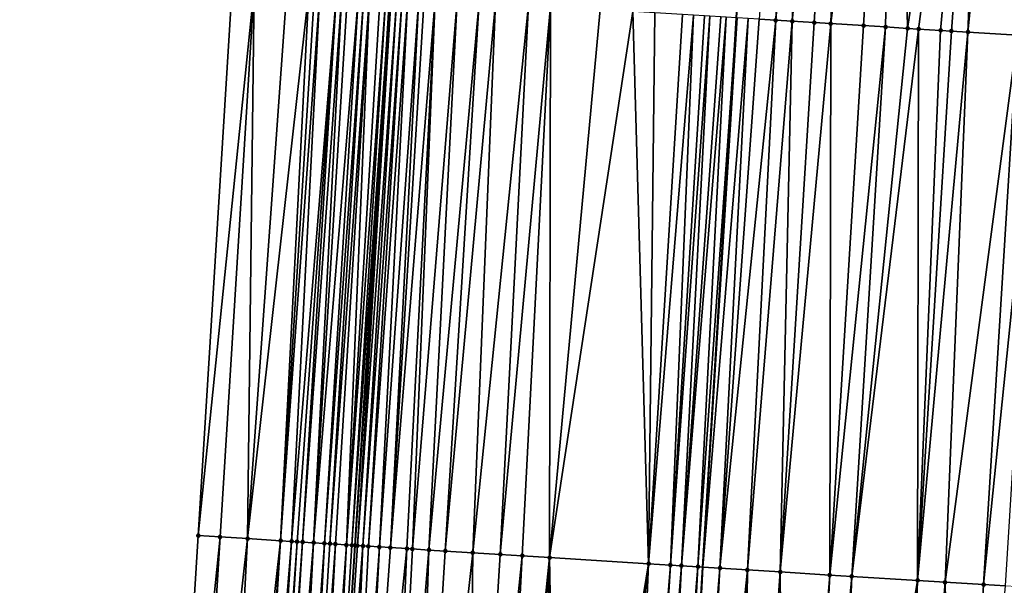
# Model space of a CAD drawing. Header units: feet. Extents: x 2004186 to 2014793, y 836912 to 864902.
# Tile 174 of 256: x 2010502 to 2010538, y 842328 to 842349. Entities that reach past the tile are written whole.
import ezdxf

# ---------------------------------------------------------------- set-up
doc = ezdxf.new("R2010")
doc.units = ezdxf.units.FT
doc.header["$LTSCALE"] = 100
doc.header["$MEASUREMENT"] = 0
for name, color, linetype, lineweight in [('EP_Travel Lane', 5, 'Continuous', 40), ('GPL_Skip Line', 2, 'Continuous', 40), ('Road Shots', 4, 'Continuous', 200), ('Road X-Section', 30, 'Continuous', 13)]:
    doc.layers.add(name, color=color, linetype=linetype, lineweight=lineweight)
doc.layers.add('I-77 SB_MM21-27-Surface-Border', color=7, linetype='Continuous')
doc.layers.add('I-77 SB_MM21-27-Surface-TIN', color=7, linetype='Continuous')

msp = doc.modelspace()

# ---------------------------------------------------------------- linework, layer by layer
at = {"layer": 'EP_Travel Lane'}
msp.add_polyline3d([(2010505.549783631, 842189.8816148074, 368.14507211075), (2010506.773345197, 842209.8326280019, 368.5013505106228), (2010508.009879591, 842229.7794691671, 368.8485027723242), (2010509.261977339, 842249.7343177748, 369.2115827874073), (2010510.515684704, 842269.6914522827, 369.5640504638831), (2010511.76937496, 842289.6483144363, 369.9221887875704), (2010513.023021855, 842309.6044863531, 370.2931416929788), (2010514.276754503, 842329.5620233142, 370.67764063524), (2010515.54068196, 842349.5030207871, 371.0515915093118), (2010516.818201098, 842369.4562602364, 371.4382478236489), (2010518.0970449, 842389.4105879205, 371.8368558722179), (2010519.375910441, 842409.3652547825, 372.2133553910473), (2010520.654780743, 842429.3199959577, 372.605206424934), (2010521.933649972, 842449.2747203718, 372.9766332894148), (2010523.174799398, 842469.2187934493, 373.3575301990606), (2010524.374323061, 842489.1736801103, 373.7397270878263)], dxfattribs=at)
at = {"layer": 'GPL_Skip Line'}
msp.add_polyline3d([(2010518.32571719, 842189.0782046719, 368.3472781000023), (2010519.57005539, 842209.0282002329, 368.7060932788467), (2010520.804537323, 842228.9811261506, 369.0572167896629), (2010522.02788119, 842248.9385880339, 369.4126125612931), (2010523.25019862, 842268.8973816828, 369.7779813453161), (2010524.472527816, 842288.8563674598, 370.1337797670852), (2010525.694815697, 842308.8146786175, 370.4975163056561), (2010526.917159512, 842328.7739031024, 370.8795589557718), (2010528.137166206, 842348.7247217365, 371.2825070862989), (2010529.35552059, 842368.6824563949, 371.6709263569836), (2010530.573687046, 842388.6404210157, 372.0741321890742), (2010531.791883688, 842408.5988801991, 372.4517421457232), (2010533.010102, 842428.5576944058, 372.838629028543), (2010534.228299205, 842448.516162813, 373.2074565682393), (2010535.451572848, 842468.4677420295, 373.5754094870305), (2010536.681232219, 842488.4212770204, 373.9708214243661)], dxfattribs=at)
at = {"layer": 'I-77 SB_MM21-27-Surface-Border', "color": 3, "linetype": 'ByBlock', "lineweight": -2}
msp.add_polyline3d([(2010502.085995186, 842190.1004049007, 368.0390811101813), (2010503.134909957, 842210.062369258, 368.3842828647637), (2010504.577937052, 842229.9947893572, 368.7289360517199), (2010504.41928695, 842250.0379094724, 369.0412900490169), (2010505.457918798, 842270.0085620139, 369.3865719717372), (2010506.496517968, 842289.9786878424, 369.7429582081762), (2010507.335500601, 842309.9611926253, 370.0766063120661), (2010508.573781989, 842329.9199981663, 370.4619083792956), (2010509.804745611, 842349.8594156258, 370.847113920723), (2010511.229388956, 842369.8027435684, 371.256434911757), (2010512.653454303, 842389.7475905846, 371.6837962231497), (2010514.077544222, 842409.6928380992, 372.0835823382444), (2010515.501686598, 842429.6389405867, 372.4525962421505), (2010517.125421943, 842449.5722793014, 372.8373203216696), (2010519.940937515, 842469.4171024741, 373.2752140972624), (2010520.954776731, 842489.3832712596, 373.6470903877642)], dxfattribs=at)
at = {"layer": 'I-77 SB_MM21-27-Surface-TIN', "color": 128, "linetype": 'ByBlock', "lineweight": -2}
for points in [[(2010530.392823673, 842368.6183260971, 371.6956437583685), (2010528.968069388, 842348.6732005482, 371.3068384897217), (2010529.566935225, 842348.6363262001, 371.3114340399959)], [(2010531.191311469, 842368.5691603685, 371.7045377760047), (2010530.392823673, 842368.6183260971, 371.6956437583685), (2010529.566935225, 842348.6363262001, 371.3114340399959)], [(2010531.191311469, 842368.5691603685, 371.7045377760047), (2010529.566935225, 842348.6363262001, 371.3114340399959), (2010530.165804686, 842348.5995108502, 371.3130714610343)], [(2010532.189419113, 842368.5076689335, 371.7173979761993), (2010531.191311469, 842368.5691603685, 371.7045377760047), (2010530.165804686, 842348.5995108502, 371.3130714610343)], [(2010532.189419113, 842368.5076689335, 371.7173979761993), (2010530.165804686, 842348.5995108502, 371.3130714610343), (2010530.964290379, 842348.550311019, 371.3209053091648)], [(2010532.189419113, 842368.5076689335, 371.7173979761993), (2010530.964290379, 842348.550311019, 371.3209053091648), (2010531.563148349, 842348.5133085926, 371.3319226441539)], [(2010533.986004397, 842368.3968462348, 371.7475688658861), (2010532.189419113, 842368.5076689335, 371.7173979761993), (2010531.563148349, 842348.5133085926, 371.3319226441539)], [(2010533.986004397, 842368.3968462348, 371.7475688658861), (2010531.563148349, 842348.5133085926, 371.3319226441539), (2010532.760872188, 842348.4394323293, 371.3475099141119)], [(2010533.986004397, 842368.3968462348, 371.7475688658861), (2010532.760872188, 842348.4394323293, 371.3475099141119), (2010533.559348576, 842348.390081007, 371.3629394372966)], [(2010533.986004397, 842368.3968462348, 371.7475688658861), (2010533.559348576, 842348.390081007, 371.3629394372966), (2010534.357829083, 842348.3407967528, 371.3750062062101)], [(2010537.379567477, 842368.1877279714, 371.7937028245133), (2010533.986004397, 842368.3968462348, 371.7475688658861), (2010534.357829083, 842348.3407967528, 371.3750062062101)], [(2010537.379567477, 842368.1877279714, 371.7937028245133), (2010534.357829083, 842348.3407967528, 371.3750062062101), (2010534.7570737, 842348.3162256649, 371.3774777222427)], [(2010537.379567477, 842368.1877279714, 371.7937028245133), (2010534.7570737, 842348.3162256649, 371.3774777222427), (2010535.555554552, 842348.2669470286, 371.3892628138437)], [(2010537.379567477, 842368.1877279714, 371.7937028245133), (2010535.555554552, 842348.2669470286, 371.3892628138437), (2010535.954794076, 842348.242293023, 371.3958917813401)], [(2010537.379567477, 842368.1877279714, 371.7937028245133), (2010535.954794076, 842348.242293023, 371.3958917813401), (2010536.5536549, 842348.2053370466, 371.4045801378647)], [(2010538.57729018, 842368.1138328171, 371.8144958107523), (2010537.379567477, 842368.1877279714, 371.7937028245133), (2010536.5536549, 842348.2053370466, 371.4045801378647)], [(2010538.57729018, 842368.1138328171, 371.8144958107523), (2010536.5536549, 842348.2053370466, 371.4045801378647), (2010538.350224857, 842348.0942653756, 371.4408607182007)], [(2010510.603202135, 842349.8097408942, 370.8787590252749), (2010509.804745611, 842349.8594156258, 370.847113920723), (2010508.573781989, 842329.9199981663, 370.4619083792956)], [(2010510.603202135, 842349.8097408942, 370.8787590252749), (2010508.573781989, 842329.9199981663, 370.4619083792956), (2010509.372210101, 842329.8698693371, 370.4927140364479)], [(2010510.603202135, 842349.8097408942, 370.8787590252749), (2010509.372210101, 842329.8698693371, 370.4927140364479), (2010510.370250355, 842329.8072907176, 370.5269221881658)], [(2010511.800893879, 842349.7353420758, 370.9205469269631), (2010510.603202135, 842349.8097408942, 370.8787590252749), (2010510.370250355, 842329.8072907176, 370.5269221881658)], [(2010512.599351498, 842349.6856851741, 370.9512980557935), (2010511.800893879, 842349.7353420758, 370.9205469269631), (2010510.370250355, 842329.8072907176, 370.5269221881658)], [(2010512.599351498, 842349.6856851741, 370.9512980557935), (2010510.370250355, 842329.8072907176, 370.5269221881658), (2010511.567892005, 842329.7320891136, 370.5735667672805)], [(2010512.798963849, 842349.673237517, 370.9606620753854), (2010512.599351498, 842349.6856851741, 370.9512980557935), (2010511.567892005, 842329.7320891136, 370.5735667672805)], [(2010512.998579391, 842349.6608418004, 370.9674218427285), (2010512.798963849, 842349.673237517, 370.9606620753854), (2010511.567892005, 842329.7320891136, 370.5735667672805)], [(2010512.998579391, 842349.6608418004, 370.9674218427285), (2010511.567892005, 842329.7320891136, 370.5735667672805), (2010511.967119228, 842329.7072369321, 370.5778993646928)], [(2010513.597433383, 842349.6237745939, 370.9816872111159), (2010512.998579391, 842349.6608418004, 370.9674218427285), (2010511.967119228, 842329.7072369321, 370.5778993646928)], [(2010513.597433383, 842349.6237745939, 370.9816872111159), (2010511.967119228, 842329.7072369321, 370.5778993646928), (2010512.166729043, 842329.6947496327, 370.5832583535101)], [(2010513.597433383, 842349.6237745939, 370.9816872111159), (2010512.166729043, 842329.6947496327, 370.5832583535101), (2010512.366334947, 842329.6821993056, 370.5919049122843)], [(2010513.797047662, 842349.6113583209, 370.9894776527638), (2010513.597433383, 842349.6237745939, 370.9816872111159), (2010512.366334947, 842329.6821993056, 370.5919049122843)], [(2010513.797047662, 842349.6113583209, 370.9894776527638), (2010512.366334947, 842329.6821993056, 370.5919049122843), (2010512.765538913, 842329.6569722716, 370.6157900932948)], [(2010513.99665855, 842349.5988868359, 371.0000364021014), (2010513.797047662, 842349.6113583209, 370.9894776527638), (2010512.765538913, 842329.6569722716, 370.6157900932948)], [(2010514.395873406, 842349.573831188, 371.0268034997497), (2010513.99665855, 842349.5988868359, 371.0000364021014), (2010512.765538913, 842329.6569722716, 370.6157900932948)], [(2010514.395873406, 842349.573831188, 371.0268034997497), (2010512.765538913, 842329.6569722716, 370.6157900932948), (2010513.164738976, 842329.631682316, 370.6429573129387)], [(2010514.595484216, 842349.5613584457, 371.0374252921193), (2010514.395873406, 842349.573831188, 371.0268034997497), (2010513.164738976, 842329.631682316, 370.6429573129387)], [(2010514.595484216, 842349.5613584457, 371.0374252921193), (2010513.164738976, 842329.631682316, 370.6429573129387), (2010513.364343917, 842329.6191164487, 370.6524144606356)], [(2010514.79510262, 842349.5490093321, 371.0418484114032), (2010514.595484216, 842349.5613584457, 371.0374252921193), (2010513.364343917, 842329.6191164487, 370.6524144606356)], [(2010514.79510262, 842349.5490093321, 371.0418484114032), (2010513.364343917, 842329.6191164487, 370.6524144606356), (2010513.563954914, 842329.6066482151, 370.6567789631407)], [(2010514.79510262, 842349.5490093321, 371.0418484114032), (2010513.563954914, 842329.6066482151, 370.6567789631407), (2010513.963187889, 842329.5818887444, 370.6562756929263)], [(2010515.194351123, 842349.5245015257, 371.0411470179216), (2010514.79510262, 842349.5490093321, 371.0418484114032), (2010513.963187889, 842329.5818887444, 370.6562756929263)], [(2010515.393972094, 842349.5121942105, 371.0434743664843), (2010515.194351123, 842349.5245015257, 371.0411470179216), (2010513.963187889, 842329.5818887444, 370.6562756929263)], [(2010515.393972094, 842349.5121942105, 371.0434743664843), (2010513.963187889, 842329.5818887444, 370.6562756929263), (2010514.162791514, 842329.5693016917, 370.6668378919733)], [(2010515.393972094, 842349.5121942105, 371.0434743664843), (2010514.162791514, 842329.5693016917, 370.6668378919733), (2010515.54068196, 842349.5030207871, 371.0515915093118)], [(2010514.162791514, 842329.5693016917, 370.6668378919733), (2010514.276754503, 842329.5620233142, 370.67764063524), (2010515.54068196, 842349.5030207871, 371.0515915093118)], [(2010515.593582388, 842349.4997130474, 371.0545183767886), (2010515.54068196, 842349.5030207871, 371.0515915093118), (2010514.276754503, 842329.5620233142, 370.67764063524)], [(2010515.593582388, 842349.4997130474, 371.0545183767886), (2010514.276754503, 842329.5620233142, 370.67764063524), (2010514.362385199, 842329.5565544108, 370.6857577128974)], [(2010515.793187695, 842349.487150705, 371.0696326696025), (2010515.593582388, 842349.4997130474, 371.0545183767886), (2010514.362385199, 842329.5565544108, 370.6857577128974)], [(2010515.793187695, 842349.487150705, 371.0696326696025), (2010514.362385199, 842329.5565544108, 370.6857577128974), (2010514.561981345, 842329.5438468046, 370.7026080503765)], [(2010515.99280183, 842349.4747320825, 371.077540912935), (2010515.793187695, 842349.487150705, 371.0696326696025), (2010514.561981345, 842329.5438468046, 370.7026080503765)], [(2010515.99280183, 842349.4747320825, 371.077540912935), (2010514.561981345, 842329.5438468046, 370.7026080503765), (2010514.761590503, 842329.5313489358, 370.7085183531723)], [(2010516.192419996, 842349.4623790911, 371.0821584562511), (2010515.99280183, 842349.4747320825, 371.077540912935), (2010514.761590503, 842329.5313489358, 370.7085183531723)], [(2010516.192419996, 842349.4623790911, 371.0821584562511), (2010514.761590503, 842329.5313489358, 370.7085183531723), (2010515.160816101, 842329.5064705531, 370.714217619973)], [(2010516.591648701, 842349.4375489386, 371.0976193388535), (2010516.192419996, 842349.4623790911, 371.0821584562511), (2010515.160816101, 842329.5064705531, 370.714217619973)], [(2010516.591648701, 842349.4375489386, 371.0976193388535), (2010515.160816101, 842329.5064705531, 370.714217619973), (2010515.560037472, 842329.4815240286, 370.723471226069)], [(2010516.791265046, 842349.4251663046, 371.1037231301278), (2010516.591648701, 842349.4375489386, 371.0976193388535), (2010515.560037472, 842329.4815240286, 370.723471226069)], [(2010517.190509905, 842349.400599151, 371.1059973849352), (2010516.791265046, 842349.4251663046, 371.1037231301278), (2010515.560037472, 842329.4815240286, 370.723471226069)], [(2010517.190509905, 842349.400599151, 371.1059973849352), (2010515.560037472, 842329.4815240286, 370.723471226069), (2010516.158886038, 842329.4443703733, 370.7234700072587)], [(2010517.190509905, 842349.400599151, 371.1059973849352), (2010516.158886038, 842329.4443703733, 370.7234700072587), (2010516.358501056, 842329.4319669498, 370.7244539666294)], [(2010517.988988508, 842349.351283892, 371.1196187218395), (2010517.190509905, 842349.400599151, 371.1059973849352), (2010516.358501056, 842329.4319669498, 370.7244539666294)], [(2010517.988988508, 842349.351283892, 371.1196187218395), (2010516.358501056, 842329.4319669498, 370.7244539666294), (2010516.957338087, 842329.3946273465, 370.7341519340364)], [(2010518.787468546, 842349.3019919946, 371.1320687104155), (2010517.988988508, 842349.351283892, 371.1196187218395), (2010516.957338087, 842329.3946273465, 370.7341519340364)], [(2010518.787468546, 842349.3019919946, 371.1320687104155), (2010516.957338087, 842329.3946273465, 370.7341519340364), (2010517.556172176, 842329.3572403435, 370.7463223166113)], [(2010519.386331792, 842349.2650754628, 371.1387793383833), (2010518.787468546, 842349.3019919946, 371.1320687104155), (2010517.556172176, 842329.3572403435, 370.7463223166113)], [(2010519.386331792, 842349.2650754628, 371.1387793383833), (2010517.556172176, 842329.3572403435, 370.7463223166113), (2010518.554242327, 842329.2951436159, 370.7553946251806)], [(2010520.584054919, 842349.1911876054, 371.1549479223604), (2010519.386331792, 842349.2650754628, 371.1387793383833), (2010518.554242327, 842329.2951436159, 370.7553946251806)], [(2010520.584054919, 842349.1911876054, 371.1549479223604), (2010518.554242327, 842329.2951436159, 370.7553946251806), (2010519.552307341, 842329.2329640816, 370.7687861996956)], [(2010521.382535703, 842349.141907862, 371.1667885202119), (2010520.584054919, 842349.1911876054, 371.1549479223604), (2010519.552307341, 842329.2329640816, 370.7687861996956)], [(2010521.382535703, 842349.141907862, 371.1667885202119), (2010519.552307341, 842329.2329640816, 370.7687861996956), (2010520.350760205, 842329.1832342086, 370.7787820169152)], [(2010521.382535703, 842349.141907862, 371.1667885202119), (2010520.350760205, 842329.1832342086, 370.7787820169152), (2010521.348832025, 842329.1211643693, 370.7864518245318)], [(2010523.179126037, 842349.031167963, 371.186434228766), (2010521.382535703, 842349.141907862, 371.1667885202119), (2010521.348832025, 842329.1211643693, 370.7864518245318)], [(2010524.376843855, 842348.95719366, 371.2069371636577), (2010523.179126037, 842349.031167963, 371.186434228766), (2010521.348832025, 842329.1211643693, 370.7864518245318)], [(2010524.376843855, 842348.95719366, 371.2069371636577), (2010521.348832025, 842329.1211643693, 370.7864518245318), (2010524.941857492, 842328.8971797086, 370.8418772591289)], [(2010525.175324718, 842348.9079152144, 371.2187126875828), (2010524.376843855, 842348.95719366, 371.2069371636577), (2010524.941857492, 842328.8971797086, 370.8418772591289)], [(2010526.173419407, 842348.8462130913, 371.2386499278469), (2010525.175324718, 842348.9079152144, 371.2187126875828), (2010524.941857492, 842328.8971797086, 370.8418772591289)], [(2010526.572652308, 842348.8214512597, 371.2506852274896), (2010526.173419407, 842348.8462130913, 371.2386499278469), (2010524.941857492, 842328.8971797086, 370.8418772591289)], [(2010526.572652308, 842348.8214512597, 371.2506852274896), (2010524.941857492, 842328.8971797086, 370.8418772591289), (2010525.740304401, 842328.8473538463, 370.8568799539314)], [(2010526.971894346, 842348.7968381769, 371.2552623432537), (2010526.572652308, 842348.8214512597, 371.2506852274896), (2010525.740304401, 842328.8473538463, 370.8568799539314)], [(2010527.171507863, 842348.784409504, 371.2636745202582), (2010526.971894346, 842348.7968381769, 371.2552623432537), (2010525.740304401, 842328.8473538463, 370.8568799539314)], [(2010527.171507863, 842348.784409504, 371.2636745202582), (2010525.740304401, 842328.8473538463, 370.8568799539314), (2010526.139531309, 842328.8224965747, 370.8614780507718)], [(2010527.570746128, 842348.7597350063, 371.2713309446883), (2010527.171507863, 842348.784409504, 371.2636745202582), (2010526.139531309, 842328.8224965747, 370.8614780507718)], [(2010527.770368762, 842348.7474547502, 371.2723015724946), (2010527.570746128, 842348.7597350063, 371.2713309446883), (2010526.139531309, 842328.8224965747, 370.8614780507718)], [(2010527.770368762, 842348.7474547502, 371.2723015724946), (2010526.139531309, 842328.8224965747, 370.8614780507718), (2010526.738363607, 842328.7850807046, 370.8751541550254)], [(2010527.770368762, 842348.7474547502, 371.2723015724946), (2010526.738363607, 842328.7850807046, 370.8751541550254), (2010528.137166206, 842348.7247217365, 371.2825070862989)], [(2010526.738363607, 842328.7850807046, 370.8751541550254), (2010526.917159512, 842328.7739031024, 370.8795589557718), (2010528.137166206, 842348.7247217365, 371.2825070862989)], [(2010528.169602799, 842348.7227114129, 371.283409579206), (2010528.137166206, 842348.7247217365, 371.2825070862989), (2010526.917159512, 842328.7739031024, 370.8795589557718)], [(2010528.568831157, 842348.6978756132, 371.2991536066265), (2010528.169602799, 842348.7227114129, 371.283409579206), (2010526.917159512, 842328.7739031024, 370.8795589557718)], [(2010528.568831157, 842348.6978756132, 371.2991536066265), (2010526.917159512, 842328.7739031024, 370.8795589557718), (2010527.536804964, 842328.7351653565, 370.8948244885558)], [(2010528.968069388, 842348.6732005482, 371.3068384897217), (2010528.568831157, 842348.6978756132, 371.2991536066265), (2010527.536804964, 842328.7351653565, 370.8948244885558)], [(2010529.566935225, 842348.6363262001, 371.3114340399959), (2010528.968069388, 842348.6732005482, 371.3068384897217), (2010527.536804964, 842328.7351653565, 370.8948244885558)], [(2010529.566935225, 842348.6363262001, 371.3114340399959), (2010527.536804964, 842328.7351653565, 370.8948244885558), (2010528.534870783, 842328.6729987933, 370.9075394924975)], [(2010530.165804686, 842348.5995108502, 371.3130714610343), (2010529.566935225, 842348.6363262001, 371.3114340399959), (2010528.534870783, 842328.6729987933, 370.9075394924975)], [(2010530.165804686, 842348.5995108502, 371.3130714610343), (2010528.534870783, 842328.6729987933, 370.9075394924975), (2010529.732552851, 842328.5984486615, 370.9202027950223)], [(2010530.964290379, 842348.550311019, 371.3209053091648), (2010530.165804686, 842348.5995108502, 371.3130714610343), (2010529.732552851, 842328.5984486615, 370.9202027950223)], [(2010531.563148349, 842348.5133085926, 371.3319226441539), (2010530.964290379, 842348.550311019, 371.3209053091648), (2010529.732552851, 842328.5984486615, 370.9202027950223)], [(2010531.563148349, 842348.5133085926, 371.3319226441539), (2010529.732552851, 842328.5984486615, 370.9202027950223), (2010531.529063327, 842328.4864199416, 370.9498136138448)], [(2010532.760872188, 842348.4394323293, 371.3475099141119), (2010531.563148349, 842348.5133085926, 371.3319226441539), (2010531.529063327, 842328.4864199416, 370.9498136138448)], [(2010533.559348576, 842348.390081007, 371.3629394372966), (2010532.760872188, 842348.4394323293, 371.3475099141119), (2010531.529063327, 842328.4864199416, 370.9498136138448)], [(2010533.559348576, 842348.390081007, 371.3629394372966), (2010531.529063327, 842328.4864199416, 370.9498136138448), (2010532.327508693, 842328.4365692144, 370.9661132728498)], [(2010534.357829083, 842348.3407967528, 371.3750062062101), (2010533.559348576, 842348.390081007, 371.3629394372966), (2010532.327508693, 842328.4365692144, 370.9661132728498)], [(2010534.7570737, 842348.3162256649, 371.3774777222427), (2010534.357829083, 842348.3407967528, 371.3750062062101), (2010532.327508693, 842328.4365692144, 370.9661132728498)], [(2010534.7570737, 842348.3162256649, 371.3774777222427), (2010532.327508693, 842328.4365692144, 370.9661132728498), (2010534.722862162, 842328.2872970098, 371.0004084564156)], [(2010535.555554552, 842348.2669470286, 371.3892628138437), (2010534.7570737, 842348.3162256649, 371.3774777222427), (2010534.722862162, 842328.2872970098, 371.0004084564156)], [(2010535.954794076, 842348.242293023, 371.3958917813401), (2010535.555554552, 842348.2669470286, 371.3892628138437), (2010534.722862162, 842328.2872970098, 371.0004084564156)], [(2010536.5536549, 842348.2053370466, 371.4045801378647), (2010535.954794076, 842348.242293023, 371.3958917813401), (2010534.722862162, 842328.2872970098, 371.0004084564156)], [(2010536.5536549, 842348.2053370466, 371.4045801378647), (2010534.722862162, 842328.2872970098, 371.0004084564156), (2010535.720920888, 842328.2250161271, 371.0190864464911)], [(2010538.350224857, 842348.0942653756, 371.4408607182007), (2010536.5536549, 842348.2053370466, 371.4045801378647), (2010535.720920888, 842328.2250161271, 371.0190864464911)], [(2010538.350224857, 842348.0942653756, 371.4408607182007), (2010535.720920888, 842328.2250161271, 371.0190864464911), (2010537.118197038, 842328.1377251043, 371.0503362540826)], [(2010539.14871116, 842348.045075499, 371.4481954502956), (2010538.350224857, 842348.0942653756, 371.4408607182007), (2010537.118197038, 842328.1377251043, 371.0503362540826)], [(2010539.14871116, 842348.045075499, 371.4481954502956), (2010537.118197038, 842328.1377251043, 371.0503362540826), (2010537.91664764, 842328.0879587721, 371.0622338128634)], [(2010509.372210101, 842329.8698693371, 370.4927140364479), (2010508.573781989, 842329.9199981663, 370.4619083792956), (2010507.335500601, 842309.9611926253, 370.0766063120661)], [(2010509.372210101, 842329.8698693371, 370.4927140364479), (2010507.335500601, 842309.9611926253, 370.0766063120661), (2010508.133927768, 842309.9110485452, 370.11088411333)], [(2010510.370250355, 842329.8072907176, 370.5269221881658), (2010509.372210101, 842329.8698693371, 370.4927140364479), (2010508.133927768, 842309.9110485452, 370.11088411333)], [(2010510.370250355, 842329.8072907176, 370.5269221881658), (2010508.133927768, 842309.9110485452, 370.11088411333), (2010509.331577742, 842309.8359811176, 370.1538880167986)], [(2010511.567892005, 842329.7320891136, 370.5735667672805), (2010510.370250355, 842329.8072907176, 370.5269221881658), (2010509.331577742, 842309.8359811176, 370.1538880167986)], [(2010511.567892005, 842329.7320891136, 370.5735667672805), (2010509.331577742, 842309.8359811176, 370.1538880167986), (2010510.130008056, 842309.7858877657, 370.1852956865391)], [(2010511.567892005, 842329.7320891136, 370.5735667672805), (2010510.130008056, 842309.7858877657, 370.1852956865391), (2010510.32961716, 842309.7733890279, 370.1917557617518)], [(2010511.967119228, 842329.7072369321, 370.5778993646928), (2010511.567892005, 842329.7320891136, 370.5735667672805), (2010510.32961716, 842309.7733890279, 370.1917557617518)], [(2010511.967119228, 842329.7072369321, 370.5778993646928), (2010510.32961716, 842309.7733890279, 370.1917557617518), (2010510.72884608, 842309.7485641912, 370.1949082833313)], [(2010512.166729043, 842329.6947496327, 370.5832583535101), (2010511.967119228, 842329.7072369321, 370.5778993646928), (2010510.72884608, 842309.7485641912, 370.1949082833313)], [(2010512.166729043, 842329.6947496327, 370.5832583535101), (2010510.72884608, 842309.7485641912, 370.1949082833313), (2010510.92845689, 842309.7360929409, 370.1998131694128)], [(2010512.366334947, 842329.6821993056, 370.5919049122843), (2010512.166729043, 842329.6947496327, 370.5832583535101), (2010510.92845689, 842309.7360929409, 370.1998131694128)], [(2010512.366334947, 842329.6821993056, 370.5919049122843), (2010510.92845689, 842309.7360929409, 370.1998131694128), (2010511.128062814, 842309.7235429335, 370.2091739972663)], [(2010512.765538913, 842329.6569722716, 370.6157900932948), (2010512.366334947, 842329.6821993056, 370.5919049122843), (2010511.128062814, 842309.7235429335, 370.2091739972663)], [(2010512.765538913, 842329.6569722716, 370.6157900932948), (2010511.128062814, 842309.7235429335, 370.2091739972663), (2010511.72686629, 842309.685662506, 370.2502924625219)], [(2010513.164738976, 842329.631682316, 370.6429573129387), (2010512.765538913, 842329.6569722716, 370.6157900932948), (2010511.72686629, 842309.685662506, 370.2502924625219)], [(2010513.164738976, 842329.631682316, 370.6429573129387), (2010511.72686629, 842309.685662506, 370.2502924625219), (2010512.126075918, 842309.660526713, 370.2710384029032)], [(2010513.364343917, 842329.6191164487, 370.6524144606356), (2010513.164738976, 842329.631682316, 370.6429573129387), (2010512.126075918, 842309.660526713, 370.2710384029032)], [(2010513.563954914, 842329.6066482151, 370.6567789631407), (2010513.364343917, 842329.6191164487, 370.6524144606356), (2010512.126075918, 842309.660526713, 370.2710384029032)], [(2010513.563954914, 842329.6066482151, 370.6567789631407), (2010512.126075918, 842309.660526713, 370.2710384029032), (2010512.325688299, 842309.6480807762, 370.2745110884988)], [(2010513.563954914, 842329.6066482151, 370.6567789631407), (2010512.325688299, 842309.6480807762, 370.2745110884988), (2010512.525304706, 842309.6356997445, 370.2743115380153)], [(2010513.963187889, 842329.5818887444, 370.6562756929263), (2010513.563954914, 842329.6066482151, 370.6567789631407), (2010512.525304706, 842309.6356997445, 370.2743115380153)], [(2010513.963187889, 842329.5818887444, 370.6562756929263), (2010512.525304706, 842309.6356997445, 370.2743115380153), (2010512.924521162, 842309.6106740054, 370.2888308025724)], [(2010514.162791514, 842329.5693016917, 370.6668378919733), (2010513.963187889, 842329.5818887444, 370.6562756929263), (2010512.924521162, 842309.6106740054, 370.2888308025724)], [(2010514.162791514, 842329.5693016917, 370.6668378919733), (2010512.924521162, 842309.6106740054, 370.2888308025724), (2010514.276754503, 842329.5620233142, 370.67764063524)], [(2010512.924521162, 842309.6106740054, 370.2888308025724), (2010513.023021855, 842309.6044863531, 370.2931416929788), (2010514.276754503, 842329.5620233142, 370.67764063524)], [(2010514.362385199, 842329.5565544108, 370.6857577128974), (2010514.276754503, 842329.5620233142, 370.67764063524), (2010513.023021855, 842309.6044863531, 370.2931416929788)], [(2010514.561981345, 842329.5438468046, 370.7026080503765), (2010514.362385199, 842329.5565544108, 370.6857577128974), (2010513.023021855, 842309.6044863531, 370.2931416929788)], [(2010514.561981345, 842329.5438468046, 370.7026080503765), (2010513.023021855, 842309.6044863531, 370.2931416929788), (2010513.722947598, 842309.5605181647, 370.3237739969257)], [(2010514.761590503, 842329.5313489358, 370.7085183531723), (2010514.561981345, 842329.5438468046, 370.7026080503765), (2010513.722947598, 842309.5605181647, 370.3237739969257)], [(2010515.160816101, 842329.5064705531, 370.714217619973), (2010514.761590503, 842329.5313489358, 370.7085183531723), (2010513.722947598, 842309.5605181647, 370.3237739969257)], [(2010515.160816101, 842329.5064705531, 370.714217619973), (2010513.722947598, 842309.5605181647, 370.3237739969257), (2010514.122165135, 842309.5355098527, 370.3373072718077)], [(2010515.560037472, 842329.4815240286, 370.723471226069), (2010515.160816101, 842329.5064705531, 370.714217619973), (2010514.122165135, 842309.5355098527, 370.3373072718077)], [(2010516.158886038, 842329.4443703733, 370.7234700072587), (2010515.560037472, 842329.4815240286, 370.723471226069), (2010514.122165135, 842309.5355098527, 370.3373072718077)], [(2010516.158886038, 842329.4443703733, 370.7234700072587), (2010514.122165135, 842309.5355098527, 370.3373072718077), (2010515.319849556, 842309.4609976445, 370.348897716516)], [(2010516.358501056, 842329.4319669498, 370.7244539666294), (2010516.158886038, 842329.4443703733, 370.7234700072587), (2010515.319849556, 842309.4609976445, 370.348897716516)], [(2010516.957338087, 842329.3946273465, 370.7341519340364), (2010516.358501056, 842329.4319669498, 370.7244539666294), (2010515.319849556, 842309.4609976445, 370.348897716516)], [(2010516.957338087, 842329.3946273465, 370.7341519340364), (2010515.319849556, 842309.4609976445, 370.348897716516), (2010516.317912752, 842309.3987888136, 370.3650812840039)], [(2010517.556172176, 842329.3572403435, 370.7463223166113), (2010516.957338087, 842329.3946273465, 370.7341519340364), (2010516.317912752, 842309.3987888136, 370.3650812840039)], [(2010518.554242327, 842329.2951436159, 370.7553946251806), (2010517.556172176, 842329.3572403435, 370.7463223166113), (2010516.317912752, 842309.3987888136, 370.3650812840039)], [(2010518.554242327, 842329.2951436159, 370.7553946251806), (2010516.317912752, 842309.3987888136, 370.3650812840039), (2010518.314048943, 842309.2745290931, 370.3885123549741)], [(2010519.552307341, 842329.2329640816, 370.7687861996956), (2010518.554242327, 842329.2951436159, 370.7553946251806), (2010518.314048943, 842309.2745290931, 370.3885123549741)], [(2010520.350760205, 842329.1832342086, 370.7787820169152), (2010519.552307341, 842329.2329640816, 370.7687861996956), (2010518.314048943, 842309.2745290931, 370.3885123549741)], [(2010520.350760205, 842329.1832342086, 370.7787820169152), (2010518.314048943, 842309.2745290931, 370.3885123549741), (2010519.312117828, 842309.2124119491, 370.3995084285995)], [(2010521.348832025, 842329.1211643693, 370.7864518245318), (2010520.350760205, 842329.1832342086, 370.7787820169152), (2010519.312117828, 842309.2124119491, 370.3995084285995)], [(2010521.348832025, 842329.1211643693, 370.7864518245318), (2010519.312117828, 842309.2124119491, 370.3995084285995), (2010519.91095812, 842309.1751249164, 370.4070535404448)], [(2010521.348832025, 842329.1211643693, 370.7864518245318), (2010519.91095812, 842309.1751249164, 370.4070535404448), (2010520.909025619, 842309.1129854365, 370.4193133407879)], [(2010521.348832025, 842329.1211643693, 370.7864518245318), (2010520.909025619, 842309.1129854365, 370.4193133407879), (2010521.707474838, 842309.0631968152, 370.4334798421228)], [(2010524.941857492, 842328.8971797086, 370.8418772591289), (2010521.348832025, 842329.1211643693, 370.7864518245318), (2010521.707474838, 842309.0631968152, 370.4334798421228)], [(2010524.941857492, 842328.8971797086, 370.8418772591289), (2010521.707474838, 842309.0631968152, 370.4334798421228), (2010522.705541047, 842309.0010365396, 370.4469162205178)], [(2010524.941857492, 842328.8971797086, 370.8418772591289), (2010522.705541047, 842309.0010365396, 370.4469162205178), (2010524.102822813, 842308.9138360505, 370.4756908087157)], [(2010525.740304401, 842328.8473538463, 370.8568799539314), (2010524.941857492, 842328.8971797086, 370.8418772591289), (2010524.102822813, 842308.9138360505, 370.4756908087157)], [(2010525.740304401, 842328.8473538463, 370.8568799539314), (2010524.102822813, 842308.9138360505, 370.4756908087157), (2010524.502048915, 842308.8889657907, 370.4814132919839)], [(2010526.139531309, 842328.8224965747, 370.8614780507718), (2010525.740304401, 842328.8473538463, 370.8568799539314), (2010524.502048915, 842308.8889657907, 370.4814132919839)], [(2010526.139531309, 842328.8224965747, 370.8614780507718), (2010524.502048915, 842308.8889657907, 370.4814132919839), (2010524.901281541, 842308.8642006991, 370.4811855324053)], [(2010526.139531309, 842328.8224965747, 370.8614780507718), (2010524.901281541, 842308.8642006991, 370.4811855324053), (2010525.100895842, 842308.8517857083, 370.4829073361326)], [(2010526.738363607, 842328.7850807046, 370.8751541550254), (2010526.139531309, 842328.8224965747, 370.8614780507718), (2010525.100895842, 842308.8517857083, 370.4829073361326)], [(2010526.738363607, 842328.7850807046, 370.8751541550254), (2010525.100895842, 842308.8517857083, 370.4829073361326), (2010525.694815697, 842308.8146786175, 370.4975163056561)], [(2010526.738363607, 842328.7850807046, 370.8751541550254), (2010525.694815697, 842308.8146786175, 370.4975163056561), (2010526.917159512, 842328.7739031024, 370.8795589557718)], [(2010525.699728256, 842308.8143716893, 370.4976371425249), (2010526.917159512, 842328.7739031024, 370.8795589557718), (2010525.694815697, 842308.8146786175, 370.4975163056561)], [(2010525.89933397, 842308.8018183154, 370.5071884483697), (2010526.917159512, 842328.7739031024, 370.8795589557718), (2010525.699728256, 842308.8143716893, 370.4976371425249)], [(2010527.536804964, 842328.7351653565, 370.8948244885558), (2010526.917159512, 842328.7739031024, 370.8795589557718), (2010525.89933397, 842308.8018183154, 370.5071884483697)], [(2010527.536804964, 842328.7351653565, 370.8948244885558), (2010525.89933397, 842308.8018183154, 370.5071884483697), (2010526.098942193, 842308.7893053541, 370.5144532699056)], [(2010527.536804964, 842328.7351653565, 370.8948244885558), (2010526.098942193, 842308.7893053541, 370.5144532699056), (2010526.498165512, 842308.7643902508, 370.5227129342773)], [(2010528.534870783, 842328.6729987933, 370.9075394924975), (2010527.536804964, 842328.7351653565, 370.8948244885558), (2010526.498165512, 842308.7643902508, 370.5227129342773)], [(2010528.534870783, 842328.6729987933, 370.9075394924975), (2010526.498165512, 842308.7643902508, 370.5227129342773), (2010527.097005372, 842308.7270962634, 370.5306515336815)], [(2010528.534870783, 842328.6729987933, 370.9075394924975), (2010527.097005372, 842308.7270962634, 370.5306515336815), (2010528.294691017, 842308.6526037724, 370.5411264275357)], [(2010529.732552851, 842328.5984486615, 370.9202027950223), (2010528.534870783, 842328.6729987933, 370.9075394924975), (2010528.294691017, 842308.6526037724, 370.5411264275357)], [(2010529.732552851, 842328.5984486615, 370.9202027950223), (2010528.294691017, 842308.6526037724, 370.5411264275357), (2010529.891590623, 842308.553045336, 370.568395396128)], [(2010531.529063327, 842328.4864199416, 370.9498136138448), (2010529.732552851, 842328.5984486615, 370.9202027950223), (2010529.891590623, 842308.553045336, 370.568395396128)], [(2010531.529063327, 842328.4864199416, 370.9498136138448), (2010529.891590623, 842308.553045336, 370.568395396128), (2010530.490427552, 842308.5157041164, 370.5790063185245)], [(2010532.327508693, 842328.4365692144, 370.9661132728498), (2010531.529063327, 842328.4864199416, 370.9498136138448), (2010530.490427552, 842308.5157041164, 370.5790063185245)], [(2010532.327508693, 842328.4365692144, 370.9661132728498), (2010530.490427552, 842308.5157041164, 370.5790063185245), (2010531.488486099, 842308.4534203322, 370.5994306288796)], [(2010534.722862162, 842328.2872970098, 371.0004084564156), (2010532.327508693, 842328.4365692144, 370.9661132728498), (2010531.488486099, 842308.4534203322, 370.5994306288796)], [(2010534.722862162, 842328.2872970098, 371.0004084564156), (2010531.488486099, 842308.4534203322, 370.5994306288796), (2010533.285002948, 842308.3414943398, 370.6257376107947)], [(2010534.722862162, 842328.2872970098, 371.0004084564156), (2010533.285002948, 842308.3414943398, 370.6257376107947), (2010534.0834519, 842308.2917014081, 370.64014798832)], [(2010535.720920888, 842328.2250161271, 371.0190864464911), (2010534.722862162, 842328.2872970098, 371.0004084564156), (2010534.0834519, 842308.2917014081, 370.64014798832)], [(2010535.720920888, 842328.2250161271, 371.0190864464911), (2010534.0834519, 842308.2917014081, 370.64014798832), (2010536.079565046, 842308.1670702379, 370.6845950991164)], [(2010537.118197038, 842328.1377251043, 371.0503362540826), (2010535.720920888, 842328.2250161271, 371.0190864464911), (2010536.079565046, 842308.1670702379, 370.6845950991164)], [(2010537.91664764, 842328.0879587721, 371.0622338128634), (2010537.118197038, 842328.1377251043, 371.0503362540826), (2010536.079565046, 842308.1670702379, 370.6845950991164)]]:
    msp.add_3dface(points, dxfattribs=at)
at = {"layer": 'Road Shots', "lineweight": 100}
for p in [(2010529.566935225, 842348.6363262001, 371.3114340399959), (2010530.165804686, 842348.5995108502, 371.3130714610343), (2010530.964290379, 842348.550311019, 371.3209053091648), (2010531.563148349, 842348.5133085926, 371.3319226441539), (2010532.760872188, 842348.4394323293, 371.3475099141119), (2010533.559348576, 842348.390081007, 371.3629394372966), (2010534.357829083, 842348.3407967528, 371.3750062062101), (2010534.7570737, 842348.3162256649, 371.3774777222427), (2010535.555554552, 842348.2669470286, 371.3892628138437), (2010535.954794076, 842348.242293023, 371.3958917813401), (2010536.5536549, 842348.2053370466, 371.4045801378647), (2010508.573781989, 842329.9199981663, 370.4619083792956), (2010509.372210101, 842329.8698693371, 370.4927140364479), (2010510.370250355, 842329.8072907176, 370.5269221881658), (2010511.567892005, 842329.7320891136, 370.5735667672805), (2010511.967119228, 842329.7072369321, 370.5778993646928), (2010512.166729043, 842329.6947496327, 370.5832583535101), (2010512.366334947, 842329.6821993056, 370.5919049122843), (2010512.765538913, 842329.6569722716, 370.6157900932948), (2010513.164738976, 842329.631682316, 370.6429573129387), (2010513.364343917, 842329.6191164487, 370.6524144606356), (2010513.563954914, 842329.6066482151, 370.6567789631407), (2010513.963187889, 842329.5818887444, 370.6562756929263), (2010514.162791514, 842329.5693016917, 370.6668378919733), (2010514.362385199, 842329.5565544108, 370.6857577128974), (2010514.561981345, 842329.5438468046, 370.7026080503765), (2010514.761590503, 842329.5313489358, 370.7085183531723), (2010515.160816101, 842329.5064705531, 370.714217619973), (2010515.560037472, 842329.4815240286, 370.723471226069), (2010516.158886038, 842329.4443703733, 370.7234700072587), (2010516.358501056, 842329.4319669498, 370.7244539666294), (2010516.957338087, 842329.3946273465, 370.7341519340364), (2010517.556172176, 842329.3572403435, 370.7463223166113), (2010518.554242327, 842329.2951436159, 370.7553946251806), (2010519.552307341, 842329.2329640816, 370.7687861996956), (2010520.350760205, 842329.1832342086, 370.7787820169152), (2010521.348832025, 842329.1211643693, 370.7864518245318), (2010524.941857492, 842328.8971797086, 370.8418772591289), (2010525.740304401, 842328.8473538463, 370.8568799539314), (2010526.139531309, 842328.8224965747, 370.8614780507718), (2010526.738363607, 842328.7850807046, 370.8751541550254), (2010527.536804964, 842328.7351653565, 370.8948244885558), (2010528.534870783, 842328.6729987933, 370.9075394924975), (2010529.732552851, 842328.5984486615, 370.9202027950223), (2010531.529063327, 842328.4864199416, 370.9498136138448), (2010532.327508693, 842328.4365692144, 370.9661132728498), (2010534.722862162, 842328.2872970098, 371.0004084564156), (2010535.720920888, 842328.2250161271, 371.0190864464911), (2010537.118197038, 842328.1377251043, 371.0503362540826)]:
    msp.add_point(p, dxfattribs=at)
at = {"layer": 'Road X-Section', "extrusion": (0.06129225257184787, 0.9979199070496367, 0.0199779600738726), "elevation": 963833.7769307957, "flags": 128}
msp.add_lwpolyline([(-1955088.43243567, -18888.35532532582), (-1955089.23243567, -18888.32367390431), (-1955090.43243567, -18888.28187766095), (-1955091.23243567, -18888.2511203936), (-1955091.43243567, -18888.24175450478), (-1955091.63243567, -18888.23499338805), (-1955092.23243567, -18888.22072517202), (-1955092.43243567, -18888.21293317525), (-1955092.63243567, -18888.20237231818), (-1955093.032435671, -18888.17559987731), (-1955093.23243567, -18888.16497596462), (-1955093.43243567, -18888.1605519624), (-1955093.83243567, -18888.16125349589), (-1955094.03243567, -18888.15892568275), (-1955094.23243567, -18888.14787946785), (-1955094.43243567, -18888.13276215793), (-1955094.63243567, -18888.12485233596), (-1955094.83243567, -18888.12023387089), (-1955095.23243567, -18888.10476990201), (-1955095.43243567, -18888.0986648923), (-1955095.83243567, -18888.09639018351), (-1955096.63243567, -18888.08276612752), (-1955097.43243567, -18888.07031365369), (-1955098.03243567, -18888.06360168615), (-1955099.23243567, -18888.04742987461), (-1955100.03243567, -18888.03558691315), (-1955101.832435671, -18888.01593728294), (-1955103.03243567, -18887.99543025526), (-1955103.83243567, -18887.98365238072), (-1955104.83243567, -18887.9637111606), (-1955105.23243567, -18887.95167345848), (-1955105.63243567, -18887.94709542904), (-1955105.83243567, -18887.9386815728), (-1955106.23243567, -18887.93102362), (-1955106.43243567, -18887.93005279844), (-1955106.83243567, -18887.91894257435), (-1955107.23243567, -18887.90319540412), (-1955107.63243567, -18887.89550898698), (-1955108.23243567, -18887.89091251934), (-1955108.832435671, -18887.88927477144), (-1955109.63243567, -18887.88143935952), (-1955110.23243567, -18887.87041982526), (-1955111.43243567, -18887.85482944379), (-1955112.23243567, -18887.83939684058), (-1955113.03243567, -18887.8273276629), (-1955113.43243567, -18887.82485565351), (-1955114.23243567, -18887.81306820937), (-1955114.63243567, -18887.80643791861), (-1955115.23243567, -18887.79774782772), (-1955117.03243567, -18887.76146000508), (-1955117.83243567, -18887.75412380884), (-1955118.03243567, -18887.75488365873), (-1955118.23243567, -18887.76090972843), (-1955118.43243567, -18887.76415238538), (-1955118.83243567, -18887.7653393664), (-1955119.23243567, -18887.7630024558), (-1955119.83243567, -18887.77168508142), (-1955120.832435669, -18887.78918023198), (-1955122.03243567, -18887.80911196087), (-1955124.43243567, -18887.8328596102), (-1955126.23243567, -18887.84827637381), (-1955127.83243567, -18887.86423302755), (-1955128.83243567, -18887.87996973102), (-1955129.43243567, -18887.89251371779), (-1955129.63243567, -18887.89773393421), (-1955129.83243567, -18887.89995678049), (-1955130.23243567, -18887.91014248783), (-1955130.43243567, -18887.91852463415), (-1955130.63243567, -18887.91437890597), (-1955130.83243567, -18887.91472996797), (-1955131.23243567, -18887.92133879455), (-1955131.63243567, -18887.94516914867), (-1955132.23243567, -18887.969299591), (-1955132.43243567, -18887.9755537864), (-1955132.63243567, -18887.98452944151), (-1955132.83243567, -18887.98746277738), (-1955133.03243567, -18887.99336769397), (-1955134.632435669, -18888.06867020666), (-1955136.23243567, -18888.14283376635), (-1955137.03243567, -18888.18191450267), (-1955138.03243567, -18888.22624361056)], dxfattribs=at)
at = {"layer": 'Road X-Section', "extrusion": (0.06191137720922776, 0.9978968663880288, 0.01920482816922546), "elevation": 965038.856982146, "flags": 128}
msp.add_lwpolyline([(-1954490.866414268, -18166.29392108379), (-1954491.666414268, -18166.2631097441), (-1954492.666414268, -18166.22889528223), (-1954493.866414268, -18166.18224209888), (-1954494.266414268, -18166.17790870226), (-1954494.466414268, -18166.1725487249), (-1954494.666414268, -18166.16390057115), (-1954495.066414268, -18166.14001098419), (-1954495.466414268, -18166.11283875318), (-1954495.666414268, -18166.10337986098), (-1954495.866414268, -18166.09901455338), (-1954496.266414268, -18166.09951791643), (-1954496.466414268, -18166.08895376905), (-1954496.666414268, -18166.0700304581), (-1954496.866414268, -18166.05317701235), (-1954497.066414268, -18166.04726561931), (-1954497.466414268, -18166.04156530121), (-1954497.866414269, -18166.03230998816), (-1954498.466414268, -18166.03231120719), (-1954498.666414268, -18166.03132706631), (-1954499.266414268, -18166.02162730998), (-1954499.866414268, -18166.00945468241), (-1954500.866414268, -18166.00038070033), (-1954501.866414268, -18165.98698665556), (-1954502.666414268, -18165.97698899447), (-1954503.666414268, -18165.96931777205), (-1954507.266414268, -18165.91388211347), (-1954508.066414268, -18165.89887665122), (-1954508.466414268, -18165.8942777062), (-1954509.066414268, -18165.8805990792), (-1954509.866414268, -18165.8609251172), (-1954510.866414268, -18165.84820776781), (-1954512.066414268, -18165.83554212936), (-1954513.866414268, -18165.80592584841), (-1954514.666414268, -18165.78962318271), (-1954517.066414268, -18165.75532167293), (-1954518.066414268, -18165.73664023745), (-1954519.466414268, -18165.70538466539), (-1954520.266414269, -18165.69348491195), (-1954520.666414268, -18165.69318877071), (-1954520.866414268, -18165.69504616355), (-1954521.066414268, -18165.70054206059), (-1954521.266414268, -18165.70219003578), (-1954521.666414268, -18165.70266866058), (-1954523.266414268, -18165.72869047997), (-1954524.466414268, -18165.74529828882), (-1954525.666414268, -18165.75687470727), (-1954526.466414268, -18165.76435074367), (-1954529.666414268, -18165.79122611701), (-1954530.466414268, -18165.79951964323), (-1954531.266414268, -18165.81128761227), (-1954531.666414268, -18165.81990927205), (-1954531.866414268, -18165.82707883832), (-1954532.266414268, -18165.83307245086), (-1954532.866414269, -18165.84834054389), (-1954533.066414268, -18165.84875550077), (-1954533.266414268, -18165.8461890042), (-1954533.466414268, -18165.84866188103), (-1954533.666414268, -18165.85316751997), (-1954533.866414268, -18165.86028589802), (-1954534.066414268, -18165.87384665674), (-1954535.066414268, -18165.91668865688), (-1954535.266414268, -18165.92362177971), (-1954535.466414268, -18165.92516857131), (-1954537.266414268, -18166.00876923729), (-1954538.666414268, -18166.0728769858), (-1954539.266414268, -18166.10290135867), (-1954540.466414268, -18166.15558764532)], dxfattribs=at)

doc.saveas('drawing.dxf')
